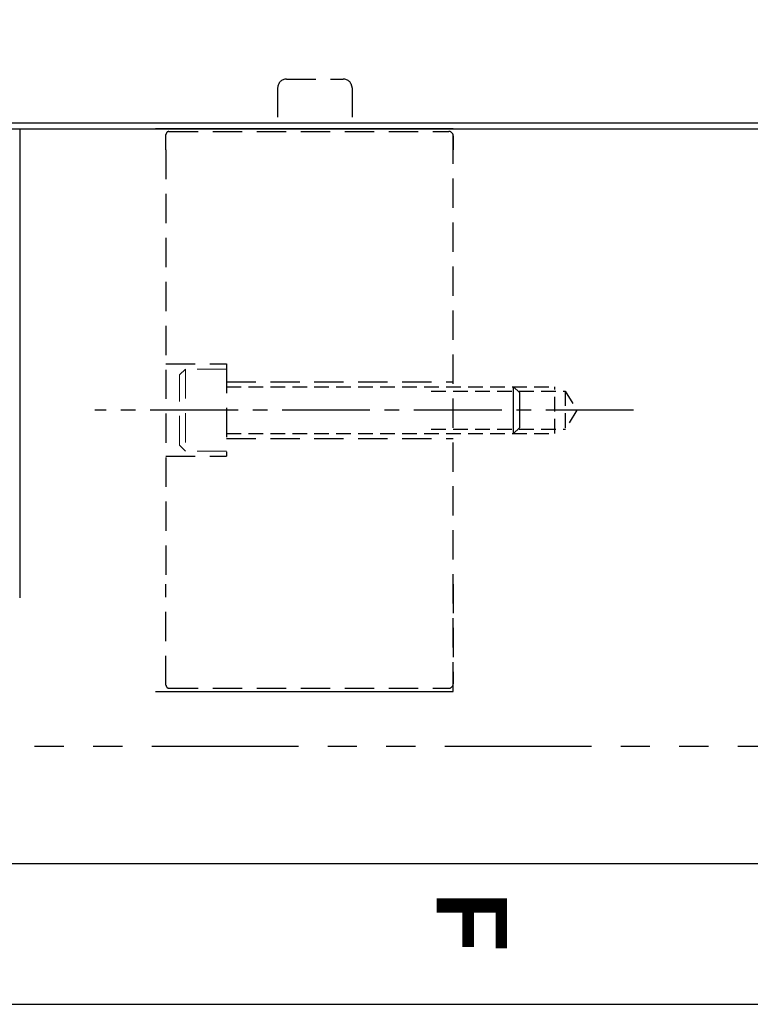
# Model space of a CAD drawing. Extents: x 2651 to 11825, y -3833 to 1075.
# Tile 228 of 256: x 4548 to 4610, y -293 to -209. Entities that reach past the tile are written whole.
import ezdxf

# ---------------------------------------------------------------- set-up
doc = ezdxf.new("R2010")
doc.units = 0
doc.header["$LTSCALE"] = 10
for name, pattern in [('CENTER2', [1.125, 0.75, -0.125, 0.125, -0.125]), ('HIDDEN', [0.375, 0.25, -0.125]), ('HIDDEN2', [0.1875, 0.125, -0.0625]), ('PHANTOM', [2.5, 1.25, -0.25, 0.25, -0.25, 0.25, -0.25])]:
    doc.linetypes.add(name, pattern=pattern)
doc.layers.get('0').update_dxf_attribs({"linetype": 'CONTINUOUS'})
doc.layers.add('AM_HID', color=7, linetype='HIDDEN', lineweight=15)
doc.layers.add('AM_VIS', color=7, linetype='CONTINUOUS', lineweight=30)
for name, color, linetype in [('BOX', 4, 'CONTINUOUS'), ('DIVIDE', 5, 'PHANTOM'), ('PART', 7, 'CONTINUOUS')]:
    doc.layers.add(name, color=color, linetype=linetype)
doc.styles.get("Standard").update_dxf_attribs({"font": 'romans.shx'})

# ---------------------------------------------------------------- blocks, each defined once
blk = doc.blocks.new('FDSFG')
at = {"layer": 'BOX', "color": 3}
for points in [[(1944.351, 1260.01), (1944.351, 120.01), (2764.351, 120.01), (2764.351, 1260.01)], [(1954.351, 1250.01), (1954.351, 130.01), (2754.351, 130.01), (2754.351, 1250.01)]]:
    blk.add_lwpolyline(points, close=True, dxfattribs=at)
at = {"color": 4, "insert": (2698.351, 128.01), "char_height": 5, "attachment_point": 1, "rotation": 270}
blk.add_mtext_dynamic_manual_height_columns('{\\fArial|b1|i0|c0|p34;\\C6;F}', width=6, gutter_width=12.5, heights=[0], dxfattribs=at)

msp = doc.modelspace()

# ---------------------------------------------------------------- linework, layer by layer
for p, q in [((4481.684, -218.168), (4646.684, -218.168)), ((4481.684, -218.668), (4646.684, -218.668))]:
    msp.add_line(p, q)
at = {"linetype": 'HIDDEN'}
for p, q in [((4560.39, -220.468), (4560.39, -219.148)), ((4560.644, -218.894), (4584.52, -218.894)), ((4584.901, -266.668), (4584.901, -218.668)), ((4584.901, -219.275), (4584.901, -220.468)), ((4560.39, -220.468), (4560.39, -257.502)), ((4560.39, -238.731), (4565.546, -238.731)), ((4565.546, -238.731), (4565.546, -246.605)), ((4565.546, -240.255), (4584.901, -240.255)), ((4565.546, -245.081), (4584.901, -245.081)), ((4560.39, -246.605), (4565.546, -246.605)), ((4560.39, -266.138), (4560.39, -257.502)), ((4584.901, -257.502), (4584.901, -266.011)), ((4560.644, -266.392), (4584.52, -266.392))]:
    msp.add_line(p, q, dxfattribs=at)
at = {"linetype": 'HIDDEN2'}
for p, q in [((4565.546, -240.668), (4593.565, -240.668)), ((4583.021, -241.042), (4594.456, -241.042)), ((4593.565, -244.668), (4593.565, -240.668)), ((4594.456, -241.042), (4594.456, -244.294)), ((4594.456, -241.042), (4595.438, -242.668)), ((4595.438, -242.668), (4594.456, -244.294)), ((4583.021, -244.294), (4594.456, -244.294)), ((4565.546, -244.668), (4593.565, -244.668))]:
    msp.add_line(p, q, dxfattribs=at)
at = {"linetype": 'CENTER2'}
msp.add_line((4600.289, -242.668), (4554.323, -242.668), dxfattribs=at)
at = {"linetype": 'HIDDEN'}
for centre, radius, start, end in [((4560.644, -219.148), 0.254, 90, 180), ((4584.52, -219.275), 0.381, 0, 90), ((4560.644, -266.138), 0.254, 180, 270), ((4584.52, -266.011), 0.381, 270, 0)]:
    msp.add_arc(centre, radius, start, end, dxfattribs=at)
at = {"layer": 'AM_HID'}
for p, q in [((4561.546, -239.668), (4562.046, -239.168)), ((4565.546, -239.168), (4562.046, -239.168)), ((4562.046, -239.168), (4562.046, -246.168)), ((4561.546, -245.668), (4561.546, -239.668)), ((4561.546, -245.668), (4562.046, -246.168)), ((4565.546, -246.168), (4562.046, -246.168))]:
    msp.add_line(p, q, dxfattribs=at)
at = {"layer": 'AM_VIS', "linetype": 'HIDDEN'}
for p, q in [((4570.677, -214.423), (4575.503, -214.423)), ((4569.915, -215.185), (4569.915, -218.868)), ((4576.265, -215.185), (4576.265, -218.868))]:
    msp.add_line(p, q, dxfattribs=at)
at = {"layer": 'AM_VIS'}
for p, q in [((4547.907, -218.668), (4547.907, -258.668)), ((4584.901, -218.668), (4559.501, -218.668)), ((4590.546, -241.168), (4590.046, -240.668)), ((4590.046, -244.668), (4590.046, -240.668)), ((4590.546, -241.168), (4590.546, -244.168)), ((4590.546, -244.168), (4590.046, -244.668)), ((4559.501, -266.668), (4584.901, -266.668))]:
    msp.add_line(p, q, dxfattribs=at)
at = {"layer": 'AM_VIS', "linetype": 'HIDDEN'}
for centre, start, end in [((4570.677, -215.185), 90, 180), ((4575.503, -215.185), 0, 90)]:
    msp.add_arc(centre, 0.762, start, end, dxfattribs=at)
at = {"layer": 'DIVIDE'}
msp.add_lwpolyline([(4481.684, -156.358), (4646.684, -156.358), (4646.684, -271.358), (4481.684, -271.358)], close=True, dxfattribs=at)

# ---------------------------------------------------------------- block references
at = {"layer": 'PART', "xscale": 1.2, "yscale": 1.2, "zscale": 1.2}
msp.add_blockref('FDSFG', (1351.462, -437.37), dxfattribs=at)

doc.saveas('drawing.dxf')
